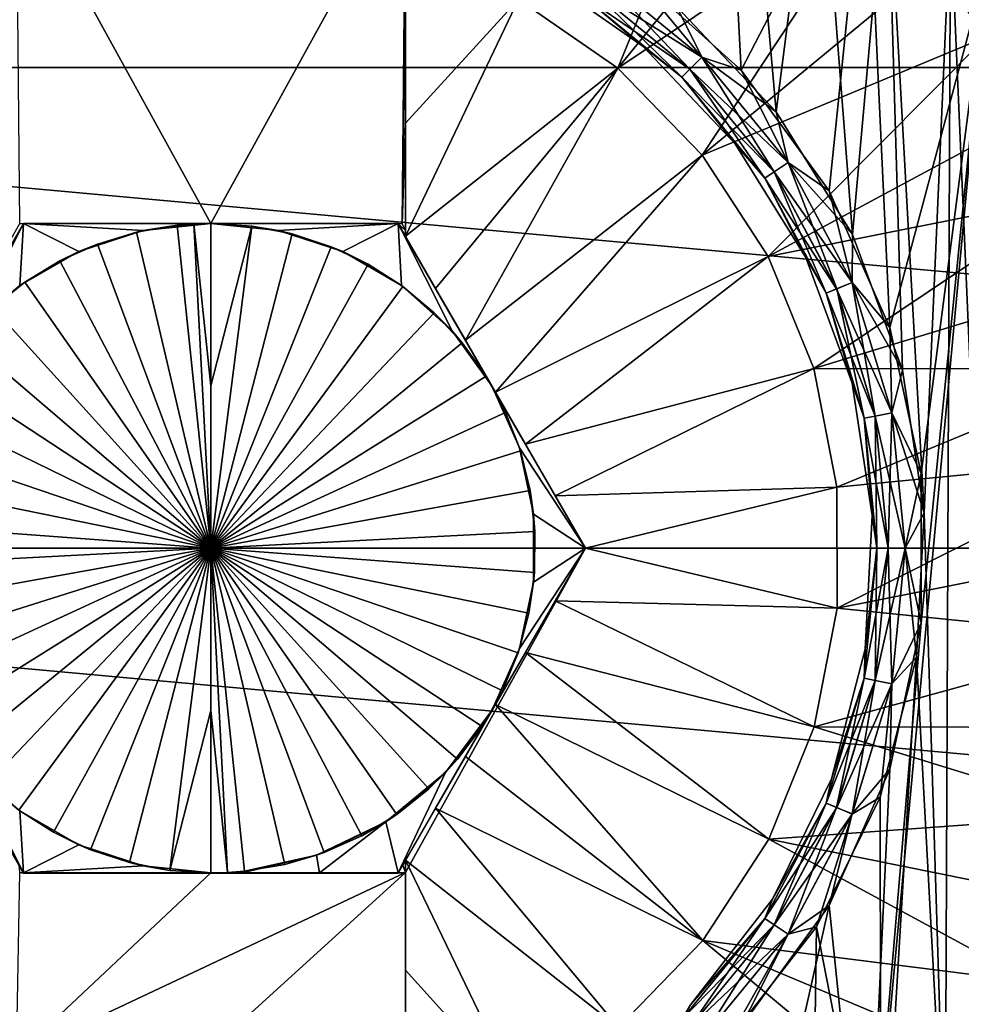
# Model space of a CAD drawing. Header units: metres. Extents: x -82 to 67, y -109 to 109.
# Tile 173 of 216: x -66.26 to -62.63, y 74.74 to 78.53. Entities that reach past the tile are written whole.
import ezdxf

# ---------------------------------------------------------------- set-up
doc = ezdxf.new("R2010")
doc.units = ezdxf.units.M
doc.layers.add('solid_21_382_010_XXX', color=7, linetype='CONTINUOUS')

msp = doc.modelspace()

# ---------------------------------------------------------------- linework, layer by layer
at = {"layer": 'solid_21_382_010_XXX'}
for points in [[(-51.02, 78.35009, -51.967678), (-71.32, 78.350113, -51.967674), (-71.32, 80.162544, -51.573402)], [(-51.02, 78.35009, -51.967678), (-71.32, 80.162544, -51.573402), (-51.02, 80.162521, -51.57341)], [(-63.477238, 78.340919, -28.4), (-63.904987, 78.72567, -28.4), (-63.547829, 79.689522, -28.4)], [(-63.477238, 78.340919, -28.4), (-63.547829, 79.689522, -28.4), (-62.994915, 79.272446, -28.4)], [(-63.725819, 78.583946, -30.4), (-63.343063, 78.180145, -30.4), (-63.471752, 79.641205, -30.4)], [(-63.343063, 78.180145, -30.4), (-63.182961, 79.432701, -30.4), (-63.471752, 79.641205, -30.4)], [(-63.501114, 79.453743, -26.564878), (-64.335571, 78.613205, -26.311182), (-63.953091, 78.347511, -26.311182)], [(-63.224232, 79.244072, -26.564878), (-63.501114, 79.453743, -26.564878), (-63.953091, 78.347511, -26.311182)], [(-63.343063, 78.180145, -30.4), (-63.049431, 77.707565, -30.4), (-63.182961, 79.432701, -30.4)], [(-63.049431, 77.707565, -30.4), (-62.91526, 79.197746, -30.4), (-63.182961, 79.432701, -30.4)], [(-63.138882, 77.875549, -28.4), (-63.477238, 78.340919, -28.4), (-62.994915, 79.272446, -28.4)], [(-62.904812, 77.35009, -28.4), (-63.138882, 77.875549, -28.4), (-62.994915, 79.272446, -28.4)], [(-62.904812, 77.35009, -28.4), (-62.994915, 79.272446, -28.4), (-62.528217, 78.76091, -28.4)], [(-62.968948, 79.008514, -26.564878), (-63.224232, 79.244072, -26.564878), (-63.953091, 78.347511, -26.311182)], [(-63.049431, 77.707565, -30.4), (-62.856968, 77.185699, -30.4), (-62.91526, 79.197746, -30.4)], [(-62.773457, 76.635765, -30.4), (-62.671196, 78.938606, -30.4), (-62.91526, 79.197746, -30.4)], [(-62.856968, 77.185699, -30.4), (-62.773457, 76.635765, -30.4), (-62.91526, 79.197746, -30.4)], [(-66.269997, 79.111267, -27.6), (-65.519997, 77.750191, -27.6), (-64.769997, 79.111298, -27.6)], [(-66.269997, 79.111267, -27.6), (-66.256729, 77.748466, -27.6), (-65.519997, 77.750191, -27.6)], [(-65.519997, 77.750191, -27.6), (-64.783272, 77.748466, -27.6), (-64.769997, 79.111298, -27.6)], [(-64.769997, 78.799149, -26.310457), (-64.769997, 79.111298, -27.6), (-64.783272, 77.748466, -27.6)], [(-62.968948, 79.008514, -26.564878), (-63.953091, 78.347511, -26.311182), (-63.628513, 78.013535, -26.311182)], [(-62.737713, 78.749306, -26.564878), (-62.968948, 79.008514, -26.564878), (-63.628513, 78.013535, -26.311182)], [(-62.773457, 76.635765, -30.4), (-62.692802, 74.036377, -30.4), (-62.671196, 78.938606, -30.4)], [(-62.671196, 78.938606, -30.4), (-62.692802, 74.036377, -30.4), (-62.471859, 74.315666, -30.4)], [(-62.671196, 78.938606, -30.4), (-62.471859, 74.315666, -30.4), (-62.452702, 78.657349, -30.4)], [(-64.769997, 78.724045, -26.298149), (-64.769997, 78.799149, -26.310457), (-64.783272, 77.748466, -27.6)], [(-64.769997, 78.136467, -26.216227), (-64.769997, 78.799149, -26.310457), (-64.769997, 78.724045, -26.298149)], [(-64.335571, 78.613205, -26.311182), (-64.769997, 78.799149, -26.310457), (-64.769997, 78.136467, -26.216227)], [(-62.532711, 78.46891, -26.564878), (-62.737713, 78.749306, -26.564878), (-63.628513, 78.013535, -26.311182)], [(-62.528217, 78.76091, -28.4), (-62.528137, 74.239197, -28.4), (-62.994862, 73.727608, -28.4)], [(-62.78521, 76.212273, -28.4), (-62.528217, 78.76091, -28.4), (-62.994862, 73.727608, -28.4)], [(-62.785179, 76.787437, -28.4), (-62.904812, 77.35009, -28.4), (-62.528217, 78.76091, -28.4)], [(-62.78521, 76.212273, -28.4), (-62.785179, 76.787437, -28.4), (-62.528217, 78.76091, -28.4)], [(-62.548233, 78.702232, -26.61458), (-62.737713, 78.749306, -26.564878), (-62.532711, 78.46891, -26.564878)], [(-64.769997, 78.136467, -26.216227), (-64.769997, 78.724045, -26.298149), (-64.783272, 77.748466, -27.6)], [(-64.277672, 78.726913, -30.200001), (-63.855152, 78.431526, -30.200001), (-64.094849, 78.632896, -30.276512)], [(-63.855148, 78.431519, -28.6), (-63.855152, 78.431526, -30.200001), (-64.277672, 78.726913, -30.200001)], [(-64.277672, 78.726906, -28.6), (-63.855148, 78.431519, -28.6), (-64.277672, 78.726913, -30.200001)], [(-64.094872, 78.632843, -28.523634), (-63.855148, 78.431519, -28.6), (-64.277672, 78.726906, -28.6)], [(-64.070801, 78.668869, -28.458673), (-64.034744, 78.722839, -28.415257), (-63.629627, 78.390366, -28.415257)], [(-64.034668, 78.722969, -30.384806), (-64.070747, 78.668968, -30.34144), (-63.675446, 78.344559, -30.34144)], [(-63.629627, 78.390366, -28.415257), (-64.034744, 78.722839, -28.415257), (-63.904987, 78.72567, -28.4)], [(-63.629528, 78.39048, -30.384806), (-63.725819, 78.583946, -30.4), (-64.034668, 78.722969, -30.384806)], [(-63.629528, 78.39048, -30.384806), (-64.034668, 78.722969, -30.384806), (-63.675446, 78.344559, -30.34144)], [(-63.629627, 78.390366, -28.415257), (-63.904987, 78.72567, -28.4), (-63.477238, 78.340919, -28.4)], [(-64.094872, 78.632843, -28.523634), (-64.070801, 78.668869, -28.458673), (-63.675522, 78.344475, -28.458673)], [(-64.070747, 78.668968, -30.34144), (-64.094849, 78.632896, -30.276512), (-63.706123, 78.313881, -30.276512)], [(-63.675522, 78.344475, -28.458673), (-64.070801, 78.668869, -28.458673), (-63.629627, 78.390366, -28.415257)], [(-63.675446, 78.344559, -30.34144), (-64.070747, 78.668968, -30.34144), (-63.706123, 78.313881, -30.276512)], [(-63.706158, 78.313835, -28.523634), (-63.855148, 78.431519, -28.6), (-64.094872, 78.632843, -28.523634)], [(-63.706158, 78.313835, -28.523634), (-64.094872, 78.632843, -28.523634), (-63.675522, 78.344475, -28.458673)], [(-63.855152, 78.431526, -30.200001), (-63.706123, 78.313881, -30.276512), (-64.094849, 78.632896, -30.276512)], [(-64.335571, 78.613205, -26.311182), (-64.769997, 78.136467, -26.216227), (-64.769997, 77.700958, -26.171783)], [(-64.335571, 78.613205, -26.311182), (-64.769997, 77.700958, -26.171783), (-63.953091, 78.347511, -26.311182)], [(-63.629528, 78.39048, -30.384806), (-63.343063, 78.180145, -30.4), (-63.725819, 78.583946, -30.4)], [(-62.532711, 78.46891, -26.564878), (-63.628513, 78.013535, -26.311182), (-63.373844, 77.623619, -26.311182)], [(-62.355862, 78.169945, -26.564878), (-62.532711, 78.46891, -26.564878), (-63.373844, 77.623619, -26.311182)], [(-63.855152, 78.431526, -30.200001), (-63.500679, 78.05719, -30.200001), (-63.706123, 78.313881, -30.276512)], [(-63.500675, 78.057182, -28.6), (-63.500679, 78.05719, -30.200001), (-63.855152, 78.431526, -30.200001)], [(-63.855148, 78.431519, -28.6), (-63.500675, 78.057182, -28.6), (-63.855152, 78.431526, -30.200001)], [(-63.706158, 78.313835, -28.523634), (-63.500675, 78.057182, -28.6), (-63.855148, 78.431519, -28.6)], [(-63.675522, 78.344475, -28.458673), (-63.629627, 78.390366, -28.415257), (-63.297157, 77.985245, -28.415257)], [(-63.629528, 78.39048, -30.384806), (-63.675446, 78.344559, -30.34144), (-63.351032, 77.949265, -30.34144)], [(-63.297157, 77.985245, -28.415257), (-63.629627, 78.390366, -28.415257), (-63.477238, 78.340919, -28.4)], [(-63.297039, 77.985344, -30.384806), (-63.343063, 78.180145, -30.4), (-63.629528, 78.39048, -30.384806)], [(-63.297039, 77.985344, -30.384806), (-63.629528, 78.39048, -30.384806), (-63.351032, 77.949265, -30.34144)], [(-51.02, 76.5, -52.099998), (-71.32, 76.5, -52.099998), (-71.32, 78.350113, -51.967674)], [(-51.02, 78.35009, -51.967678), (-51.02, 76.5, -52.099998), (-71.32, 78.350113, -51.967674)], [(-64.654091, 77.500198, -26.162647), (-63.953091, 78.347511, -26.311182), (-64.769997, 77.700958, -26.171783)], [(-64.654091, 77.500198, -26.162647), (-64.539207, 77.301224, -26.1574), (-63.953091, 78.347511, -26.311182)], [(-64.539207, 77.301224, -26.1574), (-63.628513, 78.013535, -26.311182), (-63.953091, 78.347511, -26.311182)], [(-63.706158, 78.313835, -28.523634), (-63.675522, 78.344475, -28.458673), (-63.351124, 77.949188, -28.458673)], [(-63.38715, 77.925117, -28.523634), (-63.500675, 78.057182, -28.6), (-63.706158, 78.313835, -28.523634)], [(-63.38715, 77.925117, -28.523634), (-63.706158, 78.313835, -28.523634), (-63.351124, 77.949188, -28.458673)], [(-63.675446, 78.344559, -30.34144), (-63.706123, 78.313881, -30.276512), (-63.387104, 77.925163, -30.276512)], [(-63.500679, 78.05719, -30.200001), (-63.387104, 77.925163, -30.276512), (-63.706123, 78.313881, -30.276512)], [(-63.351124, 77.949188, -28.458673), (-63.675522, 78.344475, -28.458673), (-63.297157, 77.985245, -28.415257)], [(-63.351032, 77.949265, -30.34144), (-63.675446, 78.344559, -30.34144), (-63.387104, 77.925163, -30.276512)], [(-63.297157, 77.985245, -28.415257), (-63.477238, 78.340919, -28.4), (-63.138882, 77.875549, -28.4)], [(-62.208836, 77.855247, -26.564878), (-62.355862, 78.169945, -26.564878), (-63.373844, 77.623619, -26.311182)], [(-63.297039, 77.985344, -30.384806), (-63.049431, 77.707565, -30.4), (-63.343063, 78.180145, -30.4)], [(-64.769997, 77.722939, -27.6), (-64.769997, 78.136467, -26.216227), (-64.783272, 77.748466, -27.6)], [(-64.769997, 77.700958, -27.6), (-64.769997, 77.700958, -26.171783), (-64.769997, 78.136467, -26.216227)], [(-64.769997, 77.722939, -27.6), (-64.769997, 77.700958, -27.6), (-64.769997, 78.136467, -26.216227)], [(-63.500679, 78.05719, -30.200001), (-63.228737, 77.619209, -30.200001), (-63.387104, 77.925163, -30.276512)], [(-63.228737, 77.619202, -28.6), (-63.228737, 77.619209, -30.200001), (-63.500679, 78.05719, -30.200001)], [(-63.500675, 78.057182, -28.6), (-63.228737, 77.619202, -28.6), (-63.500679, 78.05719, -30.200001)], [(-63.38715, 77.925117, -28.523634), (-63.228737, 77.619202, -28.6), (-63.500675, 78.057182, -28.6)], [(-64.539207, 77.301224, -26.1574), (-64.42366, 77.101082, -26.155943), (-63.628513, 78.013535, -26.311182)], [(-64.42366, 77.101082, -26.155943), (-63.373844, 77.623619, -26.311182), (-63.628513, 78.013535, -26.311182)], [(-63.351124, 77.949188, -28.458673), (-63.297157, 77.985245, -28.415257), (-63.050114, 77.523056, -28.415257)], [(-63.297039, 77.985344, -30.384806), (-63.351032, 77.949265, -30.34144), (-63.109974, 77.498276, -30.34144)], [(-63.050114, 77.523056, -28.415257), (-63.297157, 77.985245, -28.415257), (-63.138882, 77.875549, -28.4)], [(-63.049976, 77.523125, -30.384806), (-63.049431, 77.707565, -30.4), (-63.297039, 77.985344, -30.384806)], [(-63.049976, 77.523125, -30.384806), (-63.297039, 77.985344, -30.384806), (-63.109974, 77.498276, -30.34144)], [(-63.38715, 77.925117, -28.523634), (-63.351124, 77.949188, -28.458673), (-63.110073, 77.498215, -28.458673)], [(-63.351032, 77.949265, -30.34144), (-63.387104, 77.925163, -30.276512), (-63.150055, 77.481674, -30.276512)], [(-63.110073, 77.498215, -28.458673), (-63.351124, 77.949188, -28.458673), (-63.050114, 77.523056, -28.415257)], [(-63.109974, 77.498276, -30.34144), (-63.351032, 77.949265, -30.34144), (-63.150055, 77.481674, -30.276512)], [(-63.150105, 77.481636, -28.523634), (-63.228737, 77.619202, -28.6), (-63.38715, 77.925117, -28.523634)], [(-63.150105, 77.481636, -28.523634), (-63.38715, 77.925117, -28.523634), (-63.110073, 77.498215, -28.458673)], [(-63.228737, 77.619209, -30.200001), (-63.150055, 77.481674, -30.276512), (-63.387104, 77.925163, -30.276512)], [(-63.050114, 77.523056, -28.415257), (-63.138882, 77.875549, -28.4), (-62.904812, 77.35009, -28.4)], [(-62.208836, 77.855247, -26.564878), (-63.373844, 77.623619, -26.311182), (-63.198494, 77.192177, -26.311182)], [(-62.093021, 77.527771, -26.564878), (-62.208836, 77.855247, -26.564878), (-63.198494, 77.192177, -26.311182)], [(-66.963371, 76.5, -29.6), (-66.241409, 77.750481, -28.548956), (-66.256729, 77.748466, -27.6)], [(-66.963371, 76.5, -29.6), (-66.602531, 77.125, -29.6), (-66.241409, 77.750481, -28.548956)], [(-66.602531, 77.125, -29.6), (-66.241692, 77.75, -29.6), (-66.241409, 77.750481, -28.548956)], [(-66.44886, 77.336479, -29.6), (-66.241692, 77.75, -29.6), (-66.602531, 77.125, -29.6)], [(-66.254883, 77.511169, -29.6), (-66.241692, 77.75, -29.6), (-66.44886, 77.336479, -29.6)], [(-66.241409, 77.750481, -28.548956), (-65.519997, 77.750191, -27.6), (-66.256729, 77.748466, -27.6)], [(-66.028252, 77.642006, -29.6), (-66.241692, 77.75, -29.6), (-66.254883, 77.511169, -29.6)], [(-64.799255, 77.75, -28.564795), (-66.241409, 77.750481, -28.548956), (-66.241692, 77.75, -29.6)], [(-65.519997, 77.75, -29.6), (-64.799255, 77.75, -28.564795), (-66.241692, 77.75, -29.6)], [(-65.779984, 77.722664, -29.6), (-65.519997, 77.75, -29.6), (-66.241692, 77.75, -29.6)], [(-65.779984, 77.722664, -29.6), (-66.241692, 77.75, -29.6), (-66.028252, 77.642006, -29.6)], [(-66.241409, 77.750481, -28.548956), (-64.783272, 77.748466, -27.6), (-65.519997, 77.750191, -27.6)], [(-64.799255, 77.75, -28.564795), (-64.783272, 77.748466, -27.6), (-66.241409, 77.750481, -28.548956)], [(-65.805466, 77.716965, -30.6), (-65.649551, 77.743271, -30.600006), (-65.779984, 77.722664, -29.6)], [(-65.519997, 76.5, -31.321688), (-65.649551, 77.743271, -30.600006), (-65.805466, 77.716965, -30.6)], [(-65.519997, 77.75, -30.100002), (-65.519997, 77.75, -29.6), (-65.779984, 77.722664, -29.6)], [(-65.519997, 77.75, -30.600006), (-65.519997, 77.75, -30.100002), (-65.779984, 77.722664, -29.6)], [(-65.584862, 77.748314, -30.599998), (-65.519997, 77.75, -30.600006), (-65.779984, 77.722664, -29.6)], [(-65.649551, 77.743271, -30.600006), (-65.584862, 77.748314, -30.599998), (-65.779984, 77.722664, -29.6)], [(-65.519997, 76.5, -31.321688), (-65.584862, 77.748314, -30.599998), (-65.649551, 77.743271, -30.600006)], [(-65.519997, 77.125, -30.960844), (-65.519997, 77.75, -30.600006), (-65.584862, 77.748314, -30.599998)], [(-65.519997, 77.125, -30.960844), (-65.584862, 77.748314, -30.599998), (-65.519997, 76.5, -31.321688)], [(-65.519997, 77.75, -29.6), (-64.798309, 77.75, -29.6), (-64.799255, 77.75, -28.564795)], [(-65.260017, 77.722664, -29.6), (-64.798309, 77.75, -29.6), (-65.519997, 77.75, -29.6)], [(-65.362198, 77.739998, -30.6), (-65.519997, 77.75, -29.6), (-65.519997, 77.75, -30.100002)], [(-65.260017, 77.722664, -29.6), (-65.519997, 77.75, -29.6), (-65.362198, 77.739998, -30.6)], [(-65.362198, 77.739998, -30.6), (-65.519997, 77.75, -30.100002), (-65.519997, 77.75, -30.600006)], [(-65.362198, 77.739998, -30.6), (-65.519997, 77.75, -30.600006), (-65.519997, 77.125, -30.960844)], [(-65.011742, 77.642006, -29.6), (-64.798309, 77.75, -29.6), (-65.260017, 77.722664, -29.6)], [(-64.785118, 77.511169, -29.6), (-64.798309, 77.75, -29.6), (-65.011742, 77.642006, -29.6)], [(-64.799255, 77.75, -28.564795), (-64.769997, 77.722939, -27.6), (-64.783272, 77.748466, -27.6)], [(-64.799255, 77.75, -28.564795), (-64.769997, 77.700958, -27.6), (-64.769997, 77.722939, -27.6)], [(-64.799255, 77.75, -28.564795), (-64.076622, 76.5, -26.174603), (-64.769997, 77.700958, -27.6)], [(-64.798309, 77.75, -29.6), (-64.076622, 76.5, -26.174603), (-64.799255, 77.75, -28.564795)], [(-64.437469, 77.125, -29.6), (-64.076622, 76.5, -26.174603), (-64.798309, 77.75, -29.6)], [(-64.591133, 77.336479, -29.6), (-64.437469, 77.125, -29.6), (-64.798309, 77.75, -29.6)], [(-64.591133, 77.336479, -29.6), (-64.798309, 77.75, -29.6), (-64.785118, 77.511169, -29.6)], [(-65.805466, 77.716965, -30.6), (-65.779984, 77.722664, -29.6), (-66.028252, 77.642006, -29.6)], [(-65.956795, 77.671204, -30.6), (-65.805466, 77.716965, -30.6), (-66.028252, 77.642006, -29.6)], [(-65.519997, 76.5, -31.321688), (-65.805466, 77.716965, -30.6), (-65.956795, 77.671204, -30.6)], [(-65.519997, 77.125, -30.960844), (-65.519997, 76.5, -31.321688), (-65.362198, 77.739998, -30.6)], [(-65.519997, 76.5, -31.321688), (-65.206947, 77.710167, -30.6), (-65.362198, 77.739998, -30.6)], [(-65.519997, 76.5, -31.321688), (-65.056656, 77.66095, -30.6), (-65.206947, 77.710167, -30.6)], [(-65.260017, 77.722664, -29.6), (-65.362198, 77.739998, -30.6), (-65.206947, 77.710167, -30.6)], [(-65.260017, 77.722664, -29.6), (-65.206947, 77.710167, -30.6), (-65.056656, 77.66095, -30.6)], [(-65.011742, 77.642006, -29.6), (-65.260017, 77.722664, -29.6), (-65.056656, 77.66095, -30.6)], [(-63.049976, 77.523125, -30.384806), (-62.856968, 77.185699, -30.4), (-63.049431, 77.707565, -30.4)], [(-66.101173, 77.606682, -30.6), (-65.956795, 77.671204, -30.6), (-66.028252, 77.642006, -29.6)], [(-65.519997, 76.5, -31.321688), (-65.956795, 77.671204, -30.6), (-66.101173, 77.606682, -30.6)], [(-64.076622, 76.5, -26.174603), (-64.769997, 77.700958, -26.171783), (-64.769997, 77.700958, -27.6)], [(-64.193413, 76.702286, -26.164461), (-64.769997, 77.700958, -26.171783), (-64.076622, 76.5, -26.174603)], [(-64.654091, 77.500198, -26.162647), (-64.769997, 77.700958, -26.171783), (-64.193413, 76.702286, -26.164461)], [(-66.101173, 77.606682, -30.6), (-66.028252, 77.642006, -29.6), (-66.254883, 77.511169, -29.6)], [(-65.519997, 76.5, -31.321688), (-64.913811, 77.593178, -30.6), (-65.056656, 77.66095, -30.6)], [(-65.011742, 77.642006, -29.6), (-65.056656, 77.66095, -30.6), (-64.913811, 77.593178, -30.6)], [(-64.785118, 77.511169, -29.6), (-65.011742, 77.642006, -29.6), (-64.913811, 77.593178, -30.6)], [(-66.236229, 77.52446, -30.6), (-66.101173, 77.606682, -30.6), (-66.254883, 77.511169, -29.6)], [(-65.519997, 76.5, -31.321688), (-66.101173, 77.606682, -30.6), (-66.236229, 77.52446, -30.6)], [(-65.519997, 76.5, -31.321688), (-64.780701, 77.507935, -30.6), (-64.913811, 77.593178, -30.6)], [(-64.785118, 77.511169, -29.6), (-64.913811, 77.593178, -30.6), (-64.780701, 77.507935, -30.6)], [(-64.42366, 77.101082, -26.155943), (-64.30825, 76.901192, -26.15831), (-63.373844, 77.623619, -26.311182)], [(-64.30825, 76.901192, -26.15831), (-63.198494, 77.192177, -26.311182), (-63.373844, 77.623619, -26.311182)], [(-63.228737, 77.619209, -30.200001), (-63.050453, 77.135475, -30.200001), (-63.150055, 77.481674, -30.276512)], [(-63.050449, 77.135468, -28.6), (-63.050453, 77.135475, -30.200001), (-63.228737, 77.619209, -30.200001)], [(-63.228737, 77.619202, -28.6), (-63.050449, 77.135468, -28.6), (-63.228737, 77.619209, -30.200001)], [(-63.150105, 77.481636, -28.523634), (-63.050449, 77.135468, -28.6), (-63.228737, 77.619202, -28.6)], [(-66.359787, 77.425888, -30.6), (-66.236229, 77.52446, -30.6), (-66.254883, 77.511169, -29.6)], [(-65.519997, 76.5, -31.321688), (-66.236229, 77.52446, -30.6), (-66.359787, 77.425888, -30.6)], [(-62.00951, 77.190613, -26.564878), (-62.093021, 77.527771, -26.564878), (-63.198494, 77.192177, -26.311182)], [(-63.110073, 77.498215, -28.458673), (-63.050114, 77.523056, -28.415257), (-62.897984, 77.021545, -28.415257)], [(-63.049976, 77.523125, -30.384806), (-63.109974, 77.498276, -30.34144), (-62.961529, 77.008919, -30.34144)], [(-62.897984, 77.021545, -28.415257), (-63.050114, 77.523056, -28.415257), (-62.904812, 77.35009, -28.4)], [(-62.897835, 77.021591, -30.384806), (-62.856968, 77.185699, -30.4), (-63.049976, 77.523125, -30.384806)], [(-62.897835, 77.021591, -30.384806), (-63.049976, 77.523125, -30.384806), (-62.961529, 77.008919, -30.34144)], [(-66.359787, 77.425888, -30.6), (-66.254883, 77.511169, -29.6), (-66.44886, 77.336479, -29.6)], [(-65.519997, 76.5, -31.321688), (-64.659355, 77.406525, -30.6), (-64.780701, 77.507935, -30.6)], [(-64.785118, 77.511169, -29.6), (-64.780701, 77.507935, -30.6), (-64.659355, 77.406525, -30.6)], [(-64.591133, 77.336479, -29.6), (-64.785118, 77.511169, -29.6), (-64.659355, 77.406525, -30.6)], [(-64.654091, 77.500198, -26.162647), (-64.193413, 76.702286, -26.164461), (-64.30825, 76.901192, -26.15831)], [(-64.654091, 77.500198, -26.162647), (-64.30825, 76.901192, -26.15831), (-64.539207, 77.301224, -26.1574)], [(-63.150105, 77.481636, -28.523634), (-63.110073, 77.498215, -28.458673), (-62.961636, 77.008881, -28.458673)], [(-63.004135, 77.000427, -28.523634), (-63.050449, 77.135468, -28.6), (-63.150105, 77.481636, -28.523634)], [(-63.004135, 77.000427, -28.523634), (-63.150105, 77.481636, -28.523634), (-62.961636, 77.008881, -28.458673)], [(-63.109974, 77.498276, -30.34144), (-63.150055, 77.481674, -30.276512), (-63.004078, 77.000458, -30.276512)], [(-63.050453, 77.135475, -30.200001), (-63.004078, 77.000458, -30.276512), (-63.150055, 77.481674, -30.276512)], [(-62.961636, 77.008881, -28.458673), (-63.110073, 77.498215, -28.458673), (-62.897984, 77.021545, -28.415257)], [(-62.961529, 77.008919, -30.34144), (-63.109974, 77.498276, -30.34144), (-63.004078, 77.000458, -30.276512)], [(-65.519997, 76.5, -31.321688), (-66.359787, 77.425888, -30.6), (-66.469963, 77.312447, -30.6)], [(-65.519997, 76.5, -31.321688), (-64.551788, 77.290611, -30.6), (-64.659355, 77.406525, -30.6)], [(-64.591133, 77.336479, -29.6), (-64.659355, 77.406525, -30.6), (-64.551788, 77.290611, -30.6)], [(-64.591133, 77.336479, -29.6), (-64.459755, 77.162102, -30.6), (-64.437469, 77.125, -29.6)], [(-64.591133, 77.336479, -29.6), (-64.551788, 77.290611, -30.6), (-64.459755, 77.162102, -30.6)], [(-62.897984, 77.021545, -28.415257), (-62.904812, 77.35009, -28.4), (-62.785179, 76.787437, -28.4)], [(-65.519997, 76.5, -31.321688), (-66.469963, 77.312447, -30.6), (-66.564941, 77.186005, -30.6)], [(-65.519997, 76.5, -31.321688), (-64.459755, 77.162102, -30.6), (-64.551788, 77.290611, -30.6)], [(-64.539207, 77.301224, -26.1574), (-64.30825, 76.901192, -26.15831), (-64.42366, 77.101082, -26.155943)], [(-65.519997, 76.5, -31.321688), (-66.564941, 77.186005, -30.6), (-66.643158, 77.048645, -30.6)], [(-64.30825, 76.901192, -26.15831), (-64.193413, 76.702286, -26.164461), (-63.198494, 77.192177, -26.311182)], [(-64.193413, 76.702286, -26.164461), (-63.108944, 76.735153, -26.311182), (-63.198494, 77.192177, -26.311182)], [(-62.00951, 77.190613, -26.564878), (-63.198494, 77.192177, -26.311182), (-63.108944, 76.735153, -26.311182)], [(-61.959084, 76.846939, -26.564878), (-62.00951, 77.190613, -26.564878), (-63.108944, 76.735153, -26.311182)], [(-62.897835, 77.021591, -30.384806), (-62.773457, 76.635765, -30.4), (-62.856968, 77.185699, -30.4)], [(-65.519997, 76.5, -31.321688), (-64.384651, 77.022964, -30.6), (-64.459755, 77.162102, -30.6)], [(-64.459755, 77.162102, -30.6), (-64.384651, 77.022964, -30.6), (-64.437469, 77.125, -29.6)], [(-64.437469, 77.125, -29.6), (-64.076622, 76.5, -29.6), (-64.076622, 76.5, -26.174603)], [(-64.331154, 76.886177, -29.6), (-64.076622, 76.5, -29.6), (-64.437469, 77.125, -29.6)], [(-64.331154, 76.886177, -29.6), (-64.437469, 77.125, -29.6), (-64.384651, 77.022964, -30.6)], [(-63.050453, 77.135475, -30.200001), (-62.973103, 76.625778, -30.200001), (-63.004078, 77.000458, -30.276512)], [(-63.050449, 77.135468, -28.6), (-62.973103, 76.625778, -30.200001), (-63.050453, 77.135475, -30.200001)], [(-63.050449, 77.135468, -28.6), (-62.973103, 76.625763, -28.6), (-62.973103, 76.625778, -30.200001)], [(-63.004135, 77.000427, -28.523634), (-62.973103, 76.625763, -28.6), (-63.050449, 77.135468, -28.6)], [(-65.519997, 76.5, -31.321688), (-66.643158, 77.048645, -30.6), (-66.70343, 76.902473, -30.6)], [(-65.519997, 76.5, -31.321688), (-64.327713, 76.875427, -30.6), (-64.384651, 77.022964, -30.6)], [(-64.331154, 76.886177, -29.6), (-64.384651, 77.022964, -30.6), (-64.327713, 76.875427, -30.6)], [(-63.004135, 77.000427, -28.523634), (-62.961636, 77.008881, -28.458673), (-62.911518, 76.499992, -28.458673)], [(-62.954845, 76.499992, -28.523634), (-62.973103, 76.625763, -28.6), (-63.004135, 77.000427, -28.523634)], [(-62.954845, 76.499992, -28.523634), (-63.004135, 77.000427, -28.523634), (-62.911518, 76.499992, -28.458673)], [(-62.961529, 77.008919, -30.34144), (-63.004078, 77.000458, -30.276512), (-62.954784, 76.500008, -30.276512)], [(-62.973103, 76.625778, -30.200001), (-62.954784, 76.500008, -30.276512), (-63.004078, 77.000458, -30.276512)], [(-62.961636, 77.008881, -28.458673), (-62.897984, 77.021545, -28.415257), (-62.846615, 76.499992, -28.415257)], [(-62.911518, 76.499992, -28.458673), (-62.961636, 77.008881, -28.458673), (-62.846615, 76.499992, -28.415257)], [(-62.897835, 77.021591, -30.384806), (-62.961529, 77.008919, -30.34144), (-62.911404, 76.500008, -30.34144)], [(-62.911404, 76.500008, -30.34144), (-62.961529, 77.008919, -30.34144), (-62.954784, 76.500008, -30.276512)], [(-62.846462, 76.500008, -30.384806), (-62.897835, 77.021591, -30.384806), (-62.911404, 76.500008, -30.34144)], [(-62.846615, 76.499992, -28.415257), (-62.897984, 77.021545, -28.415257), (-62.785179, 76.787437, -28.4)], [(-62.846462, 76.500008, -30.384806), (-62.773457, 76.635765, -30.4), (-62.897835, 77.021591, -30.384806)], [(-65.519997, 76.5, -31.321688), (-66.70343, 76.902473, -30.6), (-66.744781, 76.749832, -30.6)], [(-65.519997, 76.5, -31.321688), (-64.289856, 76.721931, -30.6), (-64.327713, 76.875427, -30.6)], [(-64.276863, 76.630844, -29.6), (-64.076622, 76.5, -29.6), (-64.331154, 76.886177, -29.6)], [(-64.331154, 76.886177, -29.6), (-64.327713, 76.875427, -30.6), (-64.289856, 76.721931, -30.6)], [(-64.276863, 76.630844, -29.6), (-64.331154, 76.886177, -29.6), (-64.289856, 76.721931, -30.6)], [(-61.959084, 76.846939, -26.564878), (-63.108944, 76.735153, -26.311182), (-63.108498, 76.26944, -26.311182)], [(-61.942223, 76.5, -26.564878), (-61.959084, 76.846939, -26.564878), (-63.108498, 76.26944, -26.311182)], [(-62.846615, 76.499992, -28.415257), (-62.785179, 76.787437, -28.4), (-62.78521, 76.212273, -28.4)], [(-65.519997, 76.5, -31.321688), (-66.744781, 76.749832, -30.6), (-66.766518, 76.593239, -30.6)], [(-65.519997, 76.5, -31.321688), (-64.271683, 76.564865, -30.6), (-64.289856, 76.721931, -30.6)], [(-64.276863, 76.630844, -29.6), (-64.289856, 76.721931, -30.6), (-64.271683, 76.564865, -30.6)], [(-64.193413, 76.702286, -26.164461), (-64.076622, 76.5, -26.174603), (-63.108944, 76.735153, -26.311182)], [(-64.076622, 76.5, -26.174603), (-63.108498, 76.26944, -26.311182), (-63.108944, 76.735153, -26.311182)], [(-64.276863, 76.369156, -29.6), (-64.076622, 76.5, -29.6), (-64.276863, 76.630844, -29.6)], [(-64.276863, 76.630844, -29.6), (-64.271683, 76.564865, -30.6), (-64.273483, 76.406761, -30.6)], [(-64.276863, 76.369156, -29.6), (-64.276863, 76.630844, -29.6), (-64.273483, 76.406761, -30.6)], [(-62.973103, 76.625763, -28.6), (-62.999859, 76.110924, -28.6), (-62.999855, 76.110931, -30.200001)], [(-62.954845, 76.499992, -28.523634), (-62.999859, 76.110924, -28.6), (-62.973103, 76.625763, -28.6)], [(-62.973103, 76.625778, -30.200001), (-62.999855, 76.110931, -30.200001), (-62.954784, 76.500008, -30.276512)], [(-62.973103, 76.625763, -28.6), (-62.999855, 76.110931, -30.200001), (-62.973103, 76.625778, -30.200001)], [(-62.846462, 76.500008, -30.384806), (-62.802319, 76.080299, -30.4), (-62.773457, 76.635765, -30.4)], [(-62.773457, 76.635765, -30.4), (-62.802319, 76.080299, -30.4), (-62.692802, 74.036377, -30.4)], [(-65.519997, 76.5, -31.321688), (-66.766518, 76.593239, -30.6), (-66.768318, 76.435135, -30.6)], [(-65.519997, 76.5, -31.321688), (-64.273483, 76.406761, -30.6), (-64.271683, 76.564865, -30.6)], [(-51.02, 74.649895, -51.967678), (-71.32, 74.649887, -51.967674), (-71.32, 76.5, -52.099998)], [(-51.02, 76.5, -52.099998), (-51.02, 74.649895, -51.967678), (-71.32, 76.5, -52.099998)], [(-66.241409, 75.249519, -28.548956), (-66.963371, 76.5, -26.174603), (-66.269997, 75.299042, -27.6)], [(-66.241409, 75.249519, -28.548956), (-66.241692, 75.25, -29.6), (-66.963371, 76.5, -26.174603)], [(-66.602531, 75.875, -29.6), (-66.963371, 76.5, -26.174603), (-66.241692, 75.25, -29.6)], [(-65.519997, 76.5, -31.321688), (-66.768318, 76.435135, -30.6), (-66.750137, 76.278069, -30.6)], [(-65.519997, 76.5, -31.321688), (-66.750137, 76.278069, -30.6), (-66.712288, 76.124573, -30.6)], [(-65.519997, 76.5, -31.321688), (-66.712288, 76.124573, -30.6), (-66.655342, 75.977036, -30.6)], [(-65.519997, 76.5, -31.321688), (-66.655342, 75.977036, -30.6), (-66.580246, 75.837898, -30.6)], [(-65.519997, 76.5, -31.321688), (-66.580246, 75.837898, -30.6), (-66.488213, 75.709389, -30.6)], [(-65.519997, 76.5, -31.321688), (-66.488213, 75.709389, -30.6), (-66.380646, 75.593475, -30.6)], [(-65.519997, 76.5, -31.321688), (-66.380646, 75.593475, -30.6), (-66.2593, 75.492065, -30.6)], [(-65.519997, 76.5, -31.321688), (-66.2593, 75.492065, -30.6), (-66.12619, 75.406822, -30.6)], [(-65.519997, 76.5, -31.321688), (-66.12619, 75.406822, -30.6), (-65.983345, 75.33905, -30.6)], [(-65.519997, 76.5, -31.321688), (-65.983345, 75.33905, -30.6), (-65.833054, 75.289833, -30.6)], [(-65.519997, 76.5, -31.321688), (-65.833054, 75.289833, -30.6), (-65.677803, 75.260002, -30.6)], [(-65.519997, 75.875, -30.960844), (-65.519997, 76.5, -31.321688), (-65.677803, 75.260002, -30.6)], [(-65.519997, 76.5, -31.321688), (-65.455139, 75.251686, -30.6), (-65.39045, 75.256729, -30.6)], [(-65.519997, 76.5, -31.321688), (-65.519997, 75.875, -30.960844), (-65.455139, 75.251686, -30.6)], [(-65.519997, 76.5, -31.321688), (-65.39045, 75.256729, -30.6), (-65.234535, 75.283035, -30.6)], [(-65.519997, 76.5, -31.321688), (-65.234535, 75.283035, -30.6), (-65.083206, 75.328796, -30.6)], [(-65.519997, 76.5, -31.321688), (-65.083206, 75.328796, -30.6), (-64.938828, 75.393318, -30.6)], [(-65.519997, 76.5, -31.321688), (-64.938828, 75.393318, -30.6), (-64.803772, 75.47554, -30.6)], [(-65.519997, 76.5, -31.321688), (-64.803772, 75.47554, -30.6), (-64.680214, 75.574112, -30.6)], [(-65.519997, 76.5, -31.321688), (-64.680214, 75.574112, -30.6), (-64.570038, 75.687553, -30.6)], [(-65.519997, 76.5, -31.321688), (-64.570038, 75.687553, -30.6), (-64.47506, 75.813995, -30.6)], [(-65.519997, 76.5, -31.321688), (-64.47506, 75.813995, -30.6), (-64.396843, 75.951355, -30.6)], [(-65.519997, 76.5, -31.321688), (-64.396843, 75.951355, -30.6), (-64.336571, 76.097527, -30.6)], [(-65.519997, 76.5, -31.321688), (-64.336571, 76.097527, -30.6), (-64.295219, 76.250168, -30.6)], [(-65.519997, 76.5, -31.321688), (-64.295219, 76.250168, -30.6), (-64.273483, 76.406761, -30.6)], [(-64.798592, 75.249519, -28.548956), (-64.769997, 75.251534, -27.6), (-64.076622, 76.5, -29.6)], [(-64.437469, 75.875, -29.6), (-64.798592, 75.249519, -28.548956), (-64.076622, 76.5, -29.6)], [(-64.076622, 76.5, -29.6), (-64.769997, 75.251534, -27.6), (-64.781036, 75.279922, -27.6)], [(-64.076622, 76.5, -29.6), (-64.781036, 75.279922, -27.6), (-64.769997, 75.299042, -27.6)], [(-64.076622, 76.5, -26.174603), (-64.769997, 75.299042, -26.171783), (-64.193413, 76.297714, -26.164461)], [(-64.769997, 75.299042, -27.6), (-64.769997, 75.299042, -26.171783), (-64.076622, 76.5, -26.174603)], [(-64.076622, 76.5, -29.6), (-64.769997, 75.299042, -27.6), (-64.076622, 76.5, -26.174603)], [(-64.331154, 76.113823, -29.6), (-64.437469, 75.875, -29.6), (-64.076622, 76.5, -29.6)], [(-64.331154, 76.113823, -29.6), (-64.076622, 76.5, -29.6), (-64.276863, 76.369156, -29.6)], [(-64.076622, 76.5, -26.174603), (-64.193413, 76.297714, -26.164461), (-63.108498, 76.26944, -26.311182)], [(-61.959084, 76.153053, -26.564878), (-61.942223, 76.5, -26.564878), (-63.108498, 76.26944, -26.311182)], [(-63.004139, 75.99955, -28.523634), (-62.999859, 76.110924, -28.6), (-62.954845, 76.499992, -28.523634)], [(-63.004139, 75.99955, -28.523634), (-62.954845, 76.499992, -28.523634), (-62.961639, 75.991096, -28.458673)], [(-62.999855, 76.110931, -30.200001), (-63.004074, 75.999565, -30.276512), (-62.954784, 76.500008, -30.276512)], [(-62.911404, 76.500008, -30.34144), (-62.954784, 76.500008, -30.276512), (-63.004074, 75.999565, -30.276512)], [(-62.961525, 75.991096, -30.34144), (-62.911404, 76.500008, -30.34144), (-63.004074, 75.999565, -30.276512)], [(-62.961639, 75.991096, -28.458673), (-62.911518, 76.499992, -28.458673), (-62.897987, 75.978439, -28.415257)], [(-62.954845, 76.499992, -28.523634), (-62.911518, 76.499992, -28.458673), (-62.961639, 75.991096, -28.458673)], [(-62.846462, 76.500008, -30.384806), (-62.911404, 76.500008, -30.34144), (-62.961525, 75.991096, -30.34144)], [(-62.897831, 75.978432, -30.384806), (-62.846462, 76.500008, -30.384806), (-62.961525, 75.991096, -30.34144)], [(-62.911518, 76.499992, -28.458673), (-62.846615, 76.499992, -28.415257), (-62.897987, 75.978439, -28.415257)], [(-62.897987, 75.978439, -28.415257), (-62.846615, 76.499992, -28.415257), (-62.78521, 76.212273, -28.4)], [(-62.897831, 75.978432, -30.384806), (-62.802319, 76.080299, -30.4), (-62.846462, 76.500008, -30.384806)], [(-64.276863, 76.369156, -29.6), (-64.273483, 76.406761, -30.6), (-64.295219, 76.250168, -30.6)], [(-64.331154, 76.113823, -29.6), (-64.276863, 76.369156, -29.6), (-64.295219, 76.250168, -30.6)], [(-64.193413, 76.297714, -26.164461), (-64.769997, 75.299042, -26.171783), (-64.654091, 75.499802, -26.162647)], [(-64.193413, 76.297714, -26.164461), (-64.654091, 75.499802, -26.162647), (-64.30825, 76.098808, -26.15831)], [(-64.193413, 76.297714, -26.164461), (-64.30825, 76.098808, -26.15831), (-63.197178, 75.812248, -26.311182)], [(-64.193413, 76.297714, -26.164461), (-63.197178, 75.812248, -26.311182), (-63.108498, 76.26944, -26.311182)], [(-61.959084, 76.153053, -26.564878), (-63.108498, 76.26944, -26.311182), (-63.197178, 75.812248, -26.311182)], [(-64.331154, 76.113823, -29.6), (-64.295219, 76.250168, -30.6), (-64.336571, 76.097527, -30.6)], [(-62.904888, 75.649666, -28.4), (-62.78521, 76.212273, -28.4), (-62.994862, 73.727608, -28.4)], [(-62.897987, 75.978439, -28.415257), (-62.78521, 76.212273, -28.4), (-62.904888, 75.649666, -28.4)], [(-62.00951, 75.809387, -26.564878), (-61.959084, 76.153053, -26.564878), (-63.197178, 75.812248, -26.311182)], [(-64.331154, 76.113823, -29.6), (-64.396843, 75.951355, -30.6), (-64.437469, 75.875, -29.6)], [(-64.331154, 76.113823, -29.6), (-64.336571, 76.097527, -30.6), (-64.396843, 75.951355, -30.6)], [(-64.30825, 76.098808, -26.15831), (-64.654091, 75.499802, -26.162647), (-64.539207, 75.698776, -26.1574)], [(-64.30825, 76.098808, -26.15831), (-64.539207, 75.698776, -26.1574), (-64.42366, 75.898918, -26.155943)], [(-64.30825, 76.098808, -26.15831), (-64.42366, 75.898918, -26.155943), (-63.371708, 75.380478, -26.311182)], [(-64.30825, 76.098808, -26.15831), (-63.371708, 75.380478, -26.311182), (-63.197178, 75.812248, -26.311182)], [(-62.999859, 76.110924, -28.6), (-63.12962, 75.611977, -28.6), (-63.129616, 75.611992, -30.200001)], [(-63.004139, 75.99955, -28.523634), (-63.12962, 75.611977, -28.6), (-62.999859, 76.110924, -28.6)], [(-62.999855, 76.110931, -30.200001), (-63.129616, 75.611992, -30.200001), (-63.004074, 75.999565, -30.276512)], [(-62.999859, 76.110924, -28.6), (-63.129616, 75.611992, -30.200001), (-62.999855, 76.110931, -30.200001)], [(-62.802319, 76.080299, -30.4), (-62.942379, 75.541985, -30.4), (-62.939274, 73.779274, -30.4)], [(-62.897831, 75.978432, -30.384806), (-62.942379, 75.541985, -30.4), (-62.802319, 76.080299, -30.4)], [(-62.802319, 76.080299, -30.4), (-62.939274, 73.779274, -30.4), (-62.692802, 74.036377, -30.4)], [(-63.150112, 75.518349, -28.523634), (-63.12962, 75.611977, -28.6), (-63.004139, 75.99955, -28.523634)], [(-63.150112, 75.518349, -28.523634), (-63.004139, 75.99955, -28.523634), (-63.110081, 75.501762, -28.458673)], [(-63.129616, 75.611992, -30.200001), (-63.150047, 75.518349, -30.276512), (-63.004074, 75.999565, -30.276512)], [(-62.961525, 75.991096, -30.34144), (-63.004074, 75.999565, -30.276512), (-63.150047, 75.518349, -30.276512)], [(-63.004139, 75.99955, -28.523634), (-62.961639, 75.991096, -28.458673), (-63.110081, 75.501762, -28.458673)], [(-63.109966, 75.501747, -30.34144), (-62.961525, 75.991096, -30.34144), (-63.150047, 75.518349, -30.276512)], [(-63.110081, 75.501762, -28.458673), (-62.961639, 75.991096, -28.458673), (-63.050117, 75.476929, -28.415257)], [(-62.897831, 75.978432, -30.384806), (-62.961525, 75.991096, -30.34144), (-63.109966, 75.501747, -30.34144)], [(-63.049969, 75.476891, -30.384806), (-62.897831, 75.978432, -30.384806), (-63.109966, 75.501747, -30.34144)], [(-62.961639, 75.991096, -28.458673), (-62.897987, 75.978439, -28.415257), (-63.050117, 75.476929, -28.415257)], [(-63.050117, 75.476929, -28.415257), (-62.897987, 75.978439, -28.415257), (-62.904888, 75.649666, -28.4)], [(-63.049969, 75.476891, -30.384806), (-62.942379, 75.541985, -30.4), (-62.897831, 75.978432, -30.384806)], [(-64.396843, 75.951355, -30.6), (-64.47506, 75.813995, -30.6), (-64.437469, 75.875, -29.6)], [(-64.42366, 75.898918, -26.155943), (-64.539207, 75.698776, -26.1574), (-63.625633, 74.990074, -26.311182)], [(-64.42366, 75.898918, -26.155943), (-63.625633, 74.990074, -26.311182), (-63.371708, 75.380478, -26.311182)], [(-66.44886, 75.663521, -29.6), (-66.602531, 75.875, -29.6), (-66.241692, 75.25, -29.6)], [(-65.677803, 75.260002, -30.6), (-65.519997, 75.25, -30.600006), (-65.519997, 75.875, -30.960844)], [(-65.519997, 75.875, -30.960844), (-65.519997, 75.25, -30.600006), (-65.455139, 75.251686, -30.6)], [(-64.437469, 75.875, -29.6), (-64.798309, 75.25, -29.6), (-64.798592, 75.249519, -28.548956)], [(-64.616119, 75.636589, -29.6), (-64.798309, 75.25, -29.6), (-64.437469, 75.875, -29.6)], [(-64.616119, 75.636589, -29.6), (-64.437469, 75.875, -29.6), (-64.570038, 75.687553, -30.6)], [(-64.47506, 75.813995, -30.6), (-64.570038, 75.687553, -30.6), (-64.437469, 75.875, -29.6)], [(-62.093025, 75.472221, -26.564878), (-63.197178, 75.812248, -26.311182), (-63.371708, 75.380478, -26.311182)], [(-62.093025, 75.472221, -26.564878), (-62.00951, 75.809387, -26.564878), (-63.197178, 75.812248, -26.311182)], [(-64.539207, 75.698776, -26.1574), (-64.654091, 75.499802, -26.162647), (-63.625633, 74.990074, -26.311182)], [(-66.44886, 75.663521, -29.6), (-66.241692, 75.25, -29.6), (-66.254883, 75.488831, -29.6)], [(-66.380646, 75.593475, -30.6), (-66.44886, 75.663521, -29.6), (-66.254883, 75.488831, -29.6)], [(-64.616119, 75.636589, -29.6), (-64.570038, 75.687553, -30.6), (-64.680214, 75.574112, -30.6)], [(-64.846489, 75.446976, -29.6), (-64.798309, 75.25, -29.6), (-64.616119, 75.636589, -29.6)], [(-64.846489, 75.446976, -29.6), (-64.616119, 75.636589, -29.6), (-64.803772, 75.47554, -30.6)], [(-64.616119, 75.636589, -29.6), (-64.680214, 75.574112, -30.6), (-64.803772, 75.47554, -30.6)], [(-63.138985, 75.124268, -28.4), (-62.904888, 75.649666, -28.4), (-62.994862, 73.727608, -28.4)], [(-63.050117, 75.476929, -28.415257), (-62.904888, 75.649666, -28.4), (-63.138985, 75.124268, -28.4)], [(-66.2593, 75.492065, -30.6), (-66.380646, 75.593475, -30.6), (-66.254883, 75.488831, -29.6)], [(-63.12962, 75.611977, -28.6), (-63.357086, 75.149338, -28.6), (-63.357079, 75.149345, -30.200001)], [(-63.150112, 75.518349, -28.523634), (-63.357086, 75.149338, -28.6), (-63.12962, 75.611977, -28.6)], [(-63.129616, 75.611992, -30.200001), (-63.357079, 75.149345, -30.200001), (-63.150047, 75.518349, -30.276512)], [(-63.12962, 75.611977, -28.6), (-63.357079, 75.149345, -30.200001), (-63.129616, 75.611992, -30.200001)], [(-63.387161, 75.074867, -28.523634), (-63.357086, 75.149338, -28.6), (-63.150112, 75.518349, -28.523634)], [(-63.387161, 75.074867, -28.523634), (-63.150112, 75.518349, -28.523634), (-63.351131, 75.050797, -28.458673)], [(-63.357079, 75.149345, -30.200001), (-63.387096, 75.074852, -30.276512), (-63.150047, 75.518349, -30.276512)], [(-63.109966, 75.501747, -30.34144), (-63.150047, 75.518349, -30.276512), (-63.387096, 75.074852, -30.276512)], [(-63.150112, 75.518349, -28.523634), (-63.110081, 75.501762, -28.458673), (-63.351131, 75.050797, -28.458673)], [(-62.942379, 75.541985, -30.4), (-63.187893, 75.042877, -30.4), (-62.939274, 73.779274, -30.4)], [(-63.049969, 75.476891, -30.384806), (-63.187893, 75.042877, -30.4), (-62.942379, 75.541985, -30.4)], [(-66.12619, 75.406822, -30.6), (-66.2593, 75.492065, -30.6), (-66.254883, 75.488831, -29.6)], [(-66.254883, 75.488831, -29.6), (-66.241692, 75.25, -29.6), (-66.028252, 75.357994, -29.6)], [(-66.12619, 75.406822, -30.6), (-66.254883, 75.488831, -29.6), (-66.028252, 75.357994, -29.6)], [(-64.846489, 75.446976, -29.6), (-64.803772, 75.47554, -30.6), (-64.938828, 75.393318, -30.6)], [(-64.654091, 75.499802, -26.162647), (-64.769997, 75.299042, -26.171783), (-63.94957, 74.655479, -26.311182)], [(-64.654091, 75.499802, -26.162647), (-63.94957, 74.655479, -26.311182), (-63.625633, 74.990074, -26.311182)], [(-63.351025, 75.050751, -30.34144), (-63.109966, 75.501747, -30.34144), (-63.387096, 75.074852, -30.276512)], [(-62.208839, 75.144753, -26.564878), (-62.093025, 75.472221, -26.564878), (-63.371708, 75.380478, -26.311182)], [(-63.351131, 75.050797, -28.458673), (-63.110081, 75.501762, -28.458673), (-63.297169, 75.01474, -28.415257)], [(-63.049969, 75.476891, -30.384806), (-63.109966, 75.501747, -30.34144), (-63.351025, 75.050751, -30.34144)], [(-63.297028, 75.014671, -30.384806), (-63.049969, 75.476891, -30.384806), (-63.351025, 75.050751, -30.34144)], [(-63.110081, 75.501762, -28.458673), (-63.050117, 75.476929, -28.415257), (-63.297169, 75.01474, -28.415257)], [(-63.297169, 75.01474, -28.415257), (-63.050117, 75.476929, -28.415257), (-63.138985, 75.124268, -28.4)], [(-63.297028, 75.014671, -30.384806), (-63.187893, 75.042877, -30.4), (-63.049969, 75.476891, -30.384806)], [(-65.113487, 75.317947, -29.6), (-65.100807, 75.249863, -29.6), (-64.846489, 75.446976, -29.6)], [(-65.113487, 75.317947, -29.6), (-64.846489, 75.446976, -29.6), (-65.083206, 75.328796, -30.6)], [(-64.846489, 75.446976, -29.6), (-65.100807, 75.249863, -29.6), (-64.798309, 75.25, -29.6)], [(-64.846489, 75.446976, -29.6), (-64.938828, 75.393318, -30.6), (-65.083206, 75.328796, -30.6)], [(-65.983345, 75.33905, -30.6), (-66.12619, 75.406822, -30.6), (-66.028252, 75.357994, -29.6)], [(-66.028252, 75.357994, -29.6), (-66.241692, 75.25, -29.6), (-65.779984, 75.277336, -29.6)], [(-65.983345, 75.33905, -30.6), (-66.028252, 75.357994, -29.6), (-65.779984, 75.277336, -29.6)], [(-62.355865, 74.830048, -26.564878), (-63.371708, 75.380478, -26.311182), (-63.625633, 74.990074, -26.311182)], [(-62.355865, 74.830048, -26.564878), (-62.208839, 75.144753, -26.564878), (-63.371708, 75.380478, -26.311182)], [(-65.833054, 75.289833, -30.6), (-65.983345, 75.33905, -30.6), (-65.779984, 75.277336, -29.6)], [(-65.113487, 75.317947, -29.6), (-65.398964, 75.25, -29.6), (-65.100807, 75.249863, -29.6)], [(-65.113487, 75.317947, -29.6), (-65.39045, 75.256729, -30.6), (-65.398964, 75.25, -29.6)], [(-65.113487, 75.317947, -29.6), (-65.234535, 75.283035, -30.6), (-65.39045, 75.256729, -30.6)], [(-65.113487, 75.317947, -29.6), (-65.083206, 75.328796, -30.6), (-65.234535, 75.283035, -30.6)], [(-66.241409, 75.249519, -28.548956), (-66.269997, 75.299042, -27.6), (-66.258965, 75.279922, -27.6)], [(-66.241409, 75.249519, -28.548956), (-66.258965, 75.279922, -27.6), (-66.256729, 75.251534, -27.6)], [(-65.677803, 75.260002, -30.6), (-65.833054, 75.289833, -30.6), (-65.779984, 75.277336, -29.6)], [(-64.781036, 75.279922, -27.6), (-64.769997, 75.251534, -27.6), (-64.769997, 75.299042, -26.171783)], [(-64.769997, 75.299042, -27.6), (-64.781036, 75.279922, -27.6), (-64.769997, 75.299042, -26.171783)], [(-64.769997, 75.299042, -26.171783), (-64.331543, 74.389061, -26.311182), (-63.94957, 74.655479, -26.311182)], [(-64.769997, 74.875259, -26.214846), (-64.331543, 74.389061, -26.311182), (-64.769997, 75.299042, -26.171783)], [(-64.769997, 75.251534, -27.6), (-64.769997, 74.875259, -26.214846), (-64.769997, 75.299042, -26.171783)], [(-66.269997, 73.888733, -27.6), (-64.769997, 73.888733, -27.6), (-64.769997, 75.251534, -27.6)], [(-66.269997, 74.5457, -27.6), (-66.269997, 73.888733, -27.6), (-64.769997, 75.251534, -27.6)], [(-65.519997, 75.249809, -27.6), (-66.269997, 74.5457, -27.6), (-64.769997, 75.251534, -27.6)], [(-65.519997, 75.249809, -27.6), (-66.256729, 75.251534, -27.6), (-66.269997, 74.5457, -27.6)], [(-64.798592, 75.249519, -28.548956), (-66.256729, 75.251534, -27.6), (-65.519997, 75.249809, -27.6)], [(-66.241409, 75.249519, -28.548956), (-66.256729, 75.251534, -27.6), (-64.798592, 75.249519, -28.548956)], [(-65.779984, 75.277336, -29.6), (-66.241692, 75.25, -29.6), (-65.519997, 75.25, -29.6)], [(-66.241409, 75.249519, -28.548956), (-65.519997, 75.25, -29.6), (-66.241692, 75.25, -29.6)], [(-66.241409, 75.249519, -28.548956), (-64.798592, 75.249519, -28.548956), (-64.798309, 75.25, -29.6)], [(-66.241409, 75.249519, -28.548956), (-64.798309, 75.25, -29.6), (-65.100807, 75.249863, -29.6)], [(-66.241409, 75.249519, -28.548956), (-65.45961, 75.25, -29.6), (-65.519997, 75.25, -29.6)], [(-66.241409, 75.249519, -28.548956), (-65.398964, 75.25, -29.6), (-65.45961, 75.25, -29.6)], [(-66.241409, 75.249519, -28.548956), (-65.100807, 75.249863, -29.6), (-65.398964, 75.25, -29.6)], [(-65.677803, 75.260002, -30.6), (-65.779984, 75.277336, -29.6), (-65.519997, 75.25, -29.6)], [(-65.677803, 75.260002, -30.6), (-65.519997, 75.25, -29.6), (-65.519997, 75.25, -30.100002)], [(-65.677803, 75.260002, -30.6), (-65.519997, 75.25, -30.100002), (-65.519997, 75.25, -30.600006)], [(-65.455139, 75.251686, -30.6), (-65.519997, 75.25, -30.600006), (-65.45961, 75.25, -29.6)], [(-64.798592, 75.249519, -28.548956), (-65.519997, 75.249809, -27.6), (-64.769997, 75.251534, -27.6)], [(-65.519997, 75.25, -30.100002), (-65.519997, 75.25, -29.6), (-65.45961, 75.25, -29.6)], [(-65.519997, 75.25, -30.100002), (-65.45961, 75.25, -29.6), (-65.519997, 75.25, -30.600006)], [(-65.455139, 75.251686, -30.6), (-65.45961, 75.25, -29.6), (-65.398964, 75.25, -29.6)], [(-65.39045, 75.256729, -30.6), (-65.455139, 75.251686, -30.6), (-65.398964, 75.25, -29.6)], [(-64.769997, 75.251534, -27.6), (-64.769997, 73.888733, -27.6), (-64.769997, 74.875259, -26.214846)], [(-63.357086, 75.149338, -28.6), (-63.672955, 74.741898, -28.6), (-63.672947, 74.741905, -30.200001)], [(-63.387161, 75.074867, -28.523634), (-63.672955, 74.741898, -28.6), (-63.357086, 75.149338, -28.6)], [(-63.357079, 75.149345, -30.200001), (-63.672947, 74.741905, -30.200001), (-63.387096, 75.074852, -30.276512)], [(-63.357086, 75.149338, -28.6), (-63.672947, 74.741905, -30.200001), (-63.357079, 75.149345, -30.200001)], [(-63.138985, 75.124268, -28.4), (-62.994862, 73.727608, -28.4), (-63.547771, 73.310516, -28.4)], [(-63.477325, 74.658981, -28.4), (-63.138985, 75.124268, -28.4), (-63.547771, 73.310516, -28.4)], [(-63.297169, 75.01474, -28.415257), (-63.138985, 75.124268, -28.4), (-63.477325, 74.658981, -28.4)], [(-63.706173, 74.68615, -28.523634), (-63.672955, 74.741898, -28.6), (-63.387161, 75.074867, -28.523634)], [(-63.706173, 74.68615, -28.523634), (-63.387161, 75.074867, -28.523634), (-63.675533, 74.655518, -28.458673)], [(-63.672947, 74.741905, -30.200001), (-63.706108, 74.686127, -30.276512), (-63.387096, 75.074852, -30.276512)], [(-63.351025, 75.050751, -30.34144), (-63.387096, 75.074852, -30.276512), (-63.706108, 74.686127, -30.276512)], [(-63.387161, 75.074867, -28.523634), (-63.351131, 75.050797, -28.458673), (-63.675533, 74.655518, -28.458673)], [(-63.675434, 74.655457, -30.34144), (-63.351025, 75.050751, -30.34144), (-63.706108, 74.686127, -30.276512)], [(-63.675533, 74.655518, -28.458673), (-63.351131, 75.050797, -28.458673), (-63.629642, 74.609619, -28.415257)], [(-63.297028, 75.014671, -30.384806), (-63.351025, 75.050751, -30.34144), (-63.675434, 74.655457, -30.34144)], [(-63.629513, 74.609535, -30.384806), (-63.297028, 75.014671, -30.384806), (-63.675434, 74.655457, -30.34144)], [(-63.351131, 75.050797, -28.458673), (-63.297169, 75.01474, -28.415257), (-63.629642, 74.609619, -28.415257)], [(-63.629642, 74.609619, -28.415257), (-63.297169, 75.01474, -28.415257), (-63.477325, 74.658981, -28.4)], [(-63.629513, 74.609535, -30.384806), (-63.528927, 74.603279, -30.4), (-63.297028, 75.014671, -30.384806)], [(-63.187893, 75.042877, -30.4), (-63.528927, 74.603279, -30.4), (-63.208878, 73.546829, -30.4)], [(-63.297028, 75.014671, -30.384806), (-63.528927, 74.603279, -30.4), (-63.187893, 75.042877, -30.4)], [(-63.187893, 75.042877, -30.4), (-63.208878, 73.546829, -30.4), (-62.939274, 73.779274, -30.4)], [(-62.737717, 74.250687, -26.564878), (-63.625633, 74.990074, -26.311182), (-63.94957, 74.655479, -26.311182)], [(-62.532715, 74.53109, -26.564878), (-62.355865, 74.830048, -26.564878), (-63.625633, 74.990074, -26.311182)], [(-62.737717, 74.250687, -26.564878), (-62.532715, 74.53109, -26.564878), (-63.625633, 74.990074, -26.311182)], [(-64.769997, 74.875259, -26.214846), (-64.769997, 74.316566, -26.291666), (-64.331543, 74.389061, -26.311182)], [(-64.769997, 73.888733, -27.6), (-64.769997, 74.316566, -26.291666), (-64.769997, 74.875259, -26.214846)]]:
    msp.add_3dface(points, dxfattribs=at)

doc.saveas('drawing.dxf')
